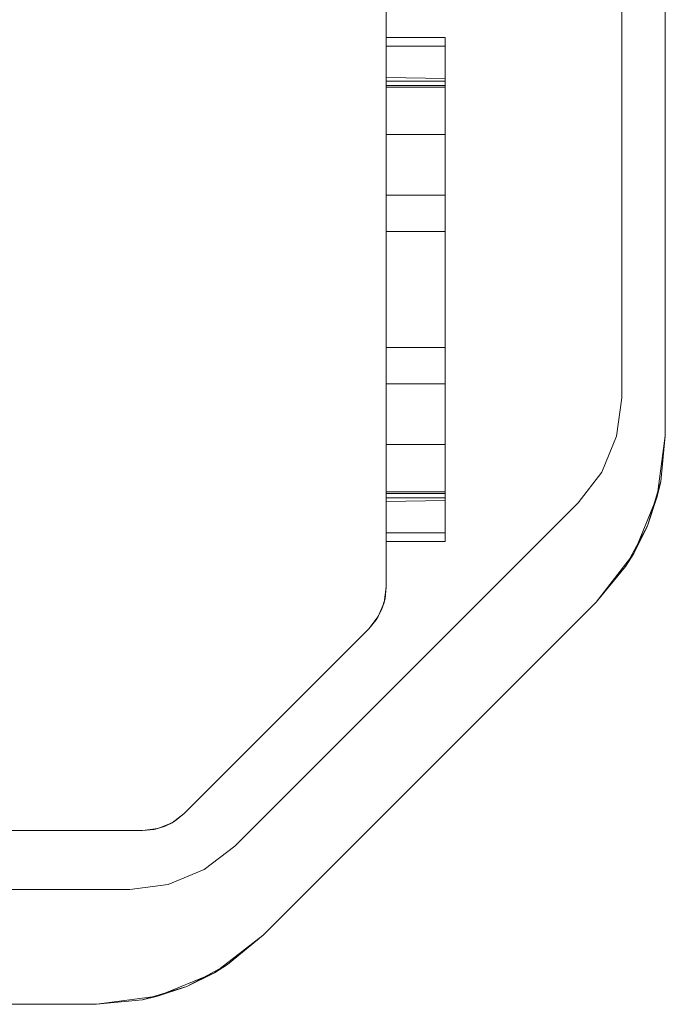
# Model space of a CAD drawing. Extents: x -132 to 668, y -61 to 533.
# Tile 252 of 256: x 514.17 to 516.91, y 395.07 to 399.25. Entities that reach past the tile are written whole.
import ezdxf

# ---------------------------------------------------------------- set-up
doc = ezdxf.new("R2010")
doc.units = 0
doc.layers.get('0').update_dxf_attribs({"lineweight": 5})
doc.layers.add('Tece_Sanitärmodul', color=7, linetype='Continuous', lineweight=5)

# ---------------------------------------------------------------- blocks, each defined once
blk = doc.blocks.new('3D-Objekt-A07AMLNU1N', base_point=(492.5583, 394.571))
at = {"color": 0, "linetype": 'ByBlock', "lineweight": -2, "ltscale": 0.13}
for p, q in [((515.7233, 396.8422), (515.7233, 400.5497)), ((515.7233, 400.5497), (515.7233, 396.8422)), ((516.7233, 399.7459), (516.7233, 397.646)), ((516.7233, 397.646), (516.7233, 399.7459)), ((516.9083, 397.4852), (516.9083, 399.6692)), ((516.9083, 397.4852), (516.9083, 399.6692)), ((515.9733, 399.1764), (515.7233, 399.1763)), ((515.9733, 399.1764), (515.7233, 399.1763)), ((515.7233, 399.1763), (515.7233, 399.1741)), ((515.7233, 399.1763), (515.7233, 399.1712)), ((515.7233, 399.1763), (515.7233, 399.1712)), ((515.7233, 399.1763), (515.7233, 399.1741)), ((515.7233, 399.1741), (515.7233, 399.1646)), ((515.7233, 399.1741), (515.7233, 399.1646)), ((515.7233, 399.1712), (515.7233, 399.1588)), ((515.7233, 399.1712), (515.7233, 399.1588)), ((515.7233, 399.1646), (515.7233, 399.1481)), ((515.7233, 399.1646), (515.7233, 399.1481)), ((515.7233, 399.1588), (515.7233, 399.1396)), ((515.7233, 399.1588), (515.7233, 399.1396)), ((515.9733, 399.1671), (515.9733, 399.1764)), ((515.9733, 399.1671), (515.9733, 399.1764)), ((515.9733, 399.1764), (515.9733, 399.1671)), ((515.9733, 399.1764), (515.9733, 399.1671)), ((515.9733, 399.1396), (515.9733, 399.1671)), ((515.9733, 399.1396), (515.9733, 399.1671)), ((515.9733, 399.1671), (515.9733, 399.1396)), ((515.9733, 399.1671), (515.9733, 399.1396)), ((515.7233, 399.1481), (515.7233, 399.125)), ((515.7233, 399.1481), (515.7233, 399.125)), ((515.7233, 399.1396), (515.7233, 398.9909)), ((515.9733, 399.1396), (515.7233, 399.1396)), ((515.7233, 399.1396), (515.7233, 398.9909)), ((515.9733, 399.1396), (515.7233, 399.1396)), ((515.7233, 399.125), (515.7233, 399.0959)), ((515.7233, 399.125), (515.7233, 399.0959)), ((515.9733, 399.0959), (515.9733, 399.1396)), ((515.9733, 398.9909), (515.9733, 399.1396)), ((515.9733, 399.1396), (515.9733, 398.9909)), ((515.9733, 399.1396), (515.9733, 399.0959)), ((515.7233, 399.0959), (515.7233, 399.0616)), ((515.7233, 399.0959), (515.7233, 399.0616)), ((515.9733, 399.0389), (515.9733, 399.0959)), ((515.9733, 399.0959), (515.9733, 399.0389)), ((515.7233, 399.0616), (515.7233, 399.0231)), ((515.7233, 399.0616), (515.7233, 399.0231)), ((515.9733, 398.9726), (515.9733, 399.0389)), ((515.9733, 399.0389), (515.9733, 398.9726)), ((515.7233, 399.0231), (515.7233, 398.9813)), ((515.7233, 399.0231), (515.7233, 398.9813)), ((515.9733, 399.0021), (515.7233, 399.0059)), ((515.7233, 399.0059), (515.7233, 398.9973)), ((515.7233, 399.0059), (515.7233, 398.9973)), ((515.7233, 398.9973), (515.7233, 398.9717)), ((515.7233, 398.9973), (515.7233, 398.9717)), ((515.7233, 398.9909), (515.7233, 398.9745)), ((515.8483, 398.9909), (515.7233, 398.9909)), ((515.7233, 398.9909), (515.7233, 398.9745)), ((515.8483, 398.9909), (515.7233, 398.9909)), ((515.9733, 398.9909), (515.8483, 398.9909)), ((515.9733, 398.9909), (515.8483, 398.9909)), ((515.9733, 398.9717), (515.9733, 399.0021)), ((515.9733, 399.0021), (515.9733, 398.9717)), ((515.9733, 399.0021), (515.9733, 399.0021)), ((515.9733, 398.9745), (515.9733, 398.9909)), ((515.9733, 398.9909), (515.9733, 398.9745)), ((515.7233, 398.9813), (515.7233, 398.9373)), ((515.7233, 398.9813), (515.7233, 398.9373)), ((515.7233, 398.9745), (515.7233, 398.9656)), ((515.7233, 398.9745), (515.7233, 398.9656)), ((515.7233, 398.9717), (515.7233, 398.9647)), ((515.8483, 398.9717), (515.7233, 398.9717)), ((515.7233, 398.9717), (515.7233, 398.9647)), ((515.8483, 398.9717), (515.7233, 398.9717)), ((515.7233, 398.9656), (515.7233, 398.9647)), ((515.7233, 398.9656), (515.7233, 398.9647)), ((515.7233, 398.9647), (515.9733, 398.9647)), ((515.7233, 398.9647), (515.9733, 398.9647)), ((515.9733, 398.9717), (515.8483, 398.9717)), ((515.9733, 398.9717), (515.8483, 398.9717)), ((515.9733, 398.9656), (515.9733, 398.9745)), ((515.9733, 398.9745), (515.9733, 398.9656)), ((515.9733, 398.9014), (515.9733, 398.9726)), ((515.9733, 398.9726), (515.9733, 398.9014)), ((515.9733, 398.9647), (515.9733, 398.9717)), ((515.9733, 398.9717), (515.9733, 398.9647)), ((515.9733, 398.9647), (515.9733, 398.9656)), ((515.9733, 398.9656), (515.9733, 398.9647)), ((515.7233, 398.9373), (515.7233, 398.8924)), ((515.7233, 398.9373), (515.7233, 398.8924)), ((515.7233, 398.8924), (515.7233, 398.8478)), ((515.7233, 398.8924), (515.7233, 398.8478)), ((515.9733, 398.8303), (515.9733, 398.9014)), ((515.9733, 398.9014), (515.9733, 398.8303)), ((515.7233, 398.8478), (515.7233, 398.8046)), ((515.7233, 398.8478), (515.7233, 398.8046)), ((515.9733, 398.7639), (515.9733, 398.8303)), ((515.9733, 398.8303), (515.9733, 398.7639)), ((515.7233, 398.8046), (515.7233, 398.7639)), ((515.7233, 398.8046), (515.7233, 398.7639)), ((515.7233, 398.7639), (515.7233, 398.5064)), ((515.9733, 398.7639), (515.7233, 398.7639)), ((515.7233, 398.7639), (515.7233, 398.5064)), ((515.9733, 398.7639), (515.7233, 398.7639)), ((515.9733, 398.5064), (515.9733, 398.7639)), ((515.9733, 398.7639), (515.9733, 398.5064)), ((515.7233, 398.5064), (515.8483, 398.5064)), ((515.7233, 398.5064), (515.7233, 398.47)), ((515.7233, 398.5064), (515.7233, 398.47)), ((515.8483, 398.5064), (515.7233, 398.5064)), ((515.8483, 398.5064), (515.9733, 398.5064)), ((515.9733, 398.5064), (515.8483, 398.5064)), ((515.9733, 398.47), (515.9733, 398.5064)), ((515.9733, 398.5064), (515.9733, 398.47)), ((515.7233, 398.47), (515.7233, 398.431)), ((515.7233, 398.47), (515.7233, 398.431)), ((515.9733, 398.431), (515.9733, 398.47)), ((515.9733, 398.47), (515.9733, 398.431)), ((515.7233, 398.431), (515.7233, 398.3911)), ((515.7233, 398.431), (515.7233, 398.3911)), ((515.9733, 398.3911), (515.9733, 398.431)), ((515.9733, 398.431), (515.9733, 398.3911)), ((515.7233, 398.3911), (515.7233, 398.3518)), ((515.7233, 398.3911), (515.7233, 398.3518)), ((515.9733, 398.3518), (515.9733, 398.3911)), ((515.9733, 398.3911), (515.9733, 398.3518)), ((515.7233, 398.3518), (515.7233, 398.23)), ((515.8483, 398.3518), (515.7233, 398.3518)), ((515.7233, 398.3518), (515.7233, 398.23)), ((515.8483, 398.3518), (515.7233, 398.3518)), ((515.9733, 398.3518), (515.8483, 398.3518)), ((515.9733, 398.3518), (515.8483, 398.3518)), ((515.9733, 398.1888), (515.9733, 398.3518)), ((515.9733, 398.3518), (515.9733, 398.1888)), ((515.7233, 398.23), (515.7233, 398.1059)), ((515.7233, 398.23), (515.7233, 398.1059)), ((515.9733, 398.0231), (515.9733, 398.1888)), ((515.9733, 398.1888), (515.9733, 398.0231)), ((515.7233, 398.1059), (515.7233, 397.9818)), ((515.7233, 398.1059), (515.7233, 397.9818)), ((515.9733, 397.8601), (515.9733, 398.0231)), ((515.9733, 398.0231), (515.9733, 397.8601)), ((515.7233, 397.9818), (515.7233, 397.8601)), ((515.7233, 397.9818), (515.7233, 397.8601)), ((515.7233, 397.8601), (515.7233, 397.8208)), ((515.8483, 397.8601), (515.7233, 397.8601)), ((515.7233, 397.8601), (515.7233, 397.8208)), ((515.8483, 397.8601), (515.7233, 397.8601)), ((515.9733, 397.8601), (515.8483, 397.8601)), ((515.9733, 397.8601), (515.8483, 397.8601)), ((515.9733, 397.8208), (515.9733, 397.8601)), ((515.9733, 397.8601), (515.9733, 397.8208)), ((515.7233, 397.8208), (515.7233, 397.7809)), ((515.7233, 397.8208), (515.7233, 397.7809)), ((515.9733, 397.7809), (515.9733, 397.8208)), ((515.9733, 397.8208), (515.9733, 397.7809)), ((515.7233, 397.7809), (515.7233, 397.7419)), ((515.7233, 397.7809), (515.7233, 397.7419)), ((515.9733, 397.7419), (515.9733, 397.7809)), ((515.9733, 397.7809), (515.9733, 397.7419)), ((515.7233, 397.7419), (515.7233, 397.7055)), ((515.7233, 397.7419), (515.7233, 397.7055)), ((515.9733, 397.7055), (515.9733, 397.7419)), ((515.9733, 397.7419), (515.9733, 397.7055)), ((515.7233, 397.7055), (515.7233, 397.4479)), ((515.8483, 397.7055), (515.7233, 397.7055)), ((515.7233, 397.7055), (515.7233, 397.4479)), ((515.8483, 397.7055), (515.7233, 397.7055)), ((515.9733, 397.7055), (515.8483, 397.7055)), ((515.9733, 397.7055), (515.8483, 397.7055)), ((515.9733, 397.4479), (515.9733, 397.7055)), ((515.9733, 397.7055), (515.9733, 397.4479)), ((516.7233, 397.646), (516.7018, 397.483)), ((516.7018, 397.483), (516.7233, 397.646)), ((516.7233, 397.646), (516.7233, 397.646)), ((516.7018, 397.483), (516.6389, 397.331)), ((516.6389, 397.331), (516.7018, 397.483)), ((516.8742, 397.2263), (516.9083, 397.4852)), ((516.889, 397.2901), (516.9083, 397.4852)), ((516.889, 397.2901), (516.9083, 397.4852)), ((516.9083, 397.4852), (516.9083, 397.4852)), ((515.7233, 397.4479), (515.7233, 397.4073)), ((515.9733, 397.4479), (515.7233, 397.4479)), ((515.7233, 397.4479), (515.7233, 397.4073)), ((515.9733, 397.4479), (515.7233, 397.4479)), ((515.9733, 397.3816), (515.9733, 397.4479)), ((515.9733, 397.4479), (515.9733, 397.3816)), ((515.7233, 397.4073), (515.7233, 397.3641)), ((515.7233, 397.4073), (515.7233, 397.3641)), ((515.7233, 397.3641), (515.7233, 397.3194)), ((515.7233, 397.3641), (515.7233, 397.3194)), ((515.9733, 397.3104), (515.9733, 397.3816)), ((515.9733, 397.3816), (515.9733, 397.3104)), ((515.7233, 397.3194), (515.7233, 397.2746)), ((515.7233, 397.3194), (515.7233, 397.2746)), ((516.6389, 397.331), (516.5387, 397.2005)), ((516.5387, 397.2005), (516.6389, 397.331)), ((515.7233, 397.2746), (515.7233, 397.2306)), ((515.7233, 397.2746), (515.7233, 397.2306)), ((515.9733, 397.2393), (515.9733, 397.3104)), ((515.9733, 397.3104), (515.9733, 397.2393)), ((516.8321, 397.1025), (516.889, 397.2901)), ((516.8742, 397.2263), (516.889, 397.2901)), ((515.7233, 397.2472), (515.7233, 397.2463)), ((515.9733, 397.2472), (515.7233, 397.2472)), ((515.9733, 397.2472), (515.7233, 397.2472)), ((515.7233, 397.2472), (515.7233, 397.2402)), ((515.7233, 397.2472), (515.7233, 397.2402)), ((515.7233, 397.2472), (515.7233, 397.2463)), ((515.7233, 397.2463), (515.7233, 397.2374)), ((515.7233, 397.2463), (515.7233, 397.2374)), ((515.7233, 397.2402), (515.7233, 397.2145)), ((515.8483, 397.2402), (515.7233, 397.2402)), ((515.7233, 397.2402), (515.7233, 397.2145)), ((515.8483, 397.2402), (515.7233, 397.2402)), ((515.7233, 397.2374), (515.7233, 397.221)), ((515.7233, 397.2374), (515.7233, 397.221)), ((515.9733, 397.2402), (515.8483, 397.2402)), ((515.9733, 397.2402), (515.8483, 397.2402)), ((515.9733, 397.2463), (515.9733, 397.2472)), ((515.9733, 397.2402), (515.9733, 397.2472)), ((515.9733, 397.2472), (515.9733, 397.2402)), ((515.9733, 397.2472), (515.9733, 397.2463)), ((515.9733, 397.2374), (515.9733, 397.2463)), ((515.9733, 397.2463), (515.9733, 397.2374)), ((515.9733, 397.2098), (515.9733, 397.2402)), ((515.9733, 397.2402), (515.9733, 397.2098)), ((515.9733, 397.1729), (515.9733, 397.2393)), ((515.9733, 397.2393), (515.9733, 397.1729)), ((515.9733, 397.221), (515.9733, 397.2374)), ((515.9733, 397.2374), (515.9733, 397.221)), ((516.5387, 397.2005), (515.0812, 395.743)), ((515.0812, 395.743), (516.5387, 397.2005)), ((515.7233, 397.2306), (515.7233, 397.1888)), ((515.7233, 397.2306), (515.7233, 397.1888)), ((515.7233, 397.221), (515.7233, 397.0723)), ((515.8483, 397.221), (515.7233, 397.221)), ((515.7233, 397.221), (515.7233, 397.0723)), ((515.8483, 397.221), (515.7233, 397.221)), ((515.7233, 397.2145), (515.7233, 397.2059)), ((515.7233, 397.2145), (515.7233, 397.2059)), ((515.7233, 397.2059), (515.9733, 397.2098)), ((515.9733, 397.221), (515.8483, 397.221)), ((515.9733, 397.221), (515.8483, 397.221)), ((515.9733, 397.0723), (515.9733, 397.221)), ((515.9733, 397.221), (515.9733, 397.0723)), ((515.9733, 397.2098), (515.9733, 397.2098)), ((516.5387, 397.2005), (516.5387, 397.2005)), ((516.7743, 396.9852), (516.8742, 397.2263)), ((516.8321, 397.1025), (516.8742, 397.2263)), ((515.7233, 397.1888), (515.7233, 397.1503)), ((515.7233, 397.1888), (515.7233, 397.1503)), ((515.7233, 397.1503), (515.7233, 397.116)), ((515.7233, 397.1503), (515.7233, 397.116)), ((515.9733, 397.116), (515.9733, 397.1729)), ((515.9733, 397.1729), (515.9733, 397.116)), ((515.7233, 397.116), (515.7233, 397.0869)), ((515.7233, 397.116), (515.7233, 397.0869)), ((515.9733, 397.0723), (515.9733, 397.116)), ((515.9733, 397.116), (515.9733, 397.0723)), ((515.7233, 397.0869), (515.7233, 397.0638)), ((515.7233, 397.0869), (515.7233, 397.0638)), ((515.7233, 397.0723), (515.7233, 397.0531)), ((515.9733, 397.0723), (515.7233, 397.0723)), ((515.7233, 397.0723), (515.7233, 397.0531)), ((515.9733, 397.0723), (515.7233, 397.0723)), ((515.7233, 397.0638), (515.7233, 397.0473)), ((515.7233, 397.0638), (515.7233, 397.0473)), ((515.9733, 397.0448), (515.9733, 397.0723)), ((515.9733, 397.0448), (515.9733, 397.0723)), ((515.9733, 397.0723), (515.9733, 397.0448)), ((515.9733, 397.0723), (515.9733, 397.0448)), ((516.7397, 396.9296), (516.8321, 397.1025)), ((516.7743, 396.9852), (516.8321, 397.1025)), ((515.7233, 397.0531), (515.7233, 397.0407)), ((515.7233, 397.0531), (515.7233, 397.0407)), ((515.7233, 397.0473), (515.7233, 397.0378)), ((515.7233, 397.0473), (515.7233, 397.0378)), ((515.7233, 397.0407), (515.7233, 397.0356)), ((515.7233, 397.0407), (515.7233, 397.0356)), ((515.7233, 397.0378), (515.7233, 397.0356)), ((515.7233, 397.0378), (515.7233, 397.0356)), ((515.7233, 397.0356), (515.9733, 397.0354)), ((515.7233, 397.0356), (515.9733, 397.0354)), ((515.9733, 397.0354), (515.9733, 397.0448)), ((515.9733, 397.0354), (515.9733, 397.0448)), ((515.9733, 397.0448), (515.9733, 397.0354)), ((515.9733, 397.0448), (515.9733, 397.0354)), ((516.6154, 396.778), (516.7743, 396.9852)), ((516.7397, 396.9296), (516.7743, 396.9852)), ((516.6154, 396.778), (516.7397, 396.9296)), ((516.6154, 396.778), (516.7397, 396.9296)), ((515.7233, 396.8422), (515.7147, 396.7775)), ((515.7185, 396.7934), (515.7233, 396.8422)), ((515.7233, 396.8422), (515.7233, 396.8422)), ((515.2012, 395.3638), (516.6154, 396.778)), ((515.2012, 395.3638), (516.6154, 396.778)), ((515.7147, 396.7775), (515.6898, 396.7172)), ((515.7042, 396.7465), (515.7185, 396.7934)), ((515.7042, 396.7465), (515.7147, 396.7775)), ((515.7147, 396.7775), (515.7185, 396.7934)), ((516.6154, 396.778), (516.6154, 396.778)), ((515.6811, 396.7033), (515.7042, 396.7465)), ((515.6898, 396.7172), (515.7042, 396.7465)), ((515.6898, 396.7172), (515.65, 396.6654)), ((515.65, 396.6654), (515.6811, 396.7033)), ((515.6811, 396.7033), (515.6898, 396.7172)), ((514.8663, 395.8817), (515.65, 396.6654)), ((515.65, 396.6654), (514.8663, 395.8817)), ((515.65, 396.6654), (515.65, 396.6654)), ((514.8663, 395.8817), (514.8145, 395.8419)), ((514.8284, 395.8506), (514.8663, 395.8817)), ((514.8663, 395.8817), (514.8663, 395.8817)), ((514.8663, 395.8817), (514.8663, 395.8817)), ((514.7542, 395.817), (514.6895, 395.8084)), ((514.6895, 395.8084), (514.7383, 395.8132)), ((514.7383, 395.8132), (514.7852, 395.8275)), ((514.7383, 395.8132), (514.7542, 395.817)), ((514.8145, 395.8419), (514.7542, 395.817)), ((514.7542, 395.817), (514.7852, 395.8275)), ((514.7852, 395.8275), (514.8284, 395.8506)), ((514.7852, 395.8275), (514.8145, 395.8419)), ((514.8145, 395.8419), (514.8284, 395.8506)), ((495.427, 395.8084), (514.6895, 395.8084)), ((514.6895, 395.8084), (495.427, 395.8084)), ((514.6895, 395.8084), (514.6895, 395.8084)), ((514.6895, 395.8084), (514.6895, 395.8084)), ((515.0812, 395.743), (514.9507, 395.6428)), ((514.9507, 395.6428), (515.0812, 395.743)), ((515.0812, 395.743), (515.0812, 395.743)), ((514.9507, 395.6428), (514.7987, 395.5799)), ((514.7987, 395.5799), (514.9507, 395.6428)), ((514.7987, 395.5799), (514.6357, 395.5584)), ((514.6357, 395.5584), (514.7987, 395.5799)), ((514.6357, 395.5584), (495.4808, 395.5584)), ((495.4808, 395.5584), (514.6357, 395.5584)), ((514.6357, 395.5584), (514.6357, 395.5584)), ((514.994, 395.2049), (515.2012, 395.3638)), ((515.0496, 395.2395), (515.2012, 395.3638)), ((515.0496, 395.2395), (515.2012, 395.3638)), ((515.2012, 395.3638), (515.2012, 395.3638)), ((514.8767, 395.1471), (515.0496, 395.2395)), ((514.994, 395.2049), (515.0496, 395.2395)), ((514.7529, 395.105), (514.994, 395.2049)), ((514.8767, 395.1471), (514.994, 395.2049)), ((514.6891, 395.0902), (514.8767, 395.1471)), ((514.7529, 395.105), (514.8767, 395.1471)), ((514.494, 395.0709), (514.7529, 395.105)), ((514.6891, 395.0902), (514.7529, 395.105)), ((495.6225, 395.0709), (514.494, 395.0709)), ((495.6225, 395.0709), (514.494, 395.0709)), ((514.494, 395.0709), (514.6891, 395.0902)), ((514.494, 395.0709), (514.6891, 395.0902)), ((514.494, 395.0709), (514.494, 395.0709))]:
    blk.add_line(p, q, dxfattribs=at)

msp = doc.modelspace()

# ---------------------------------------------------------------- block references
at = {"layer": 'Tece_Sanitärmodul', "ltscale": 0.13}
msp.add_blockref('3D-Objekt-A07AMLNU1N', (492.5583, 394.571), dxfattribs=at)

doc.saveas('drawing.dxf')
